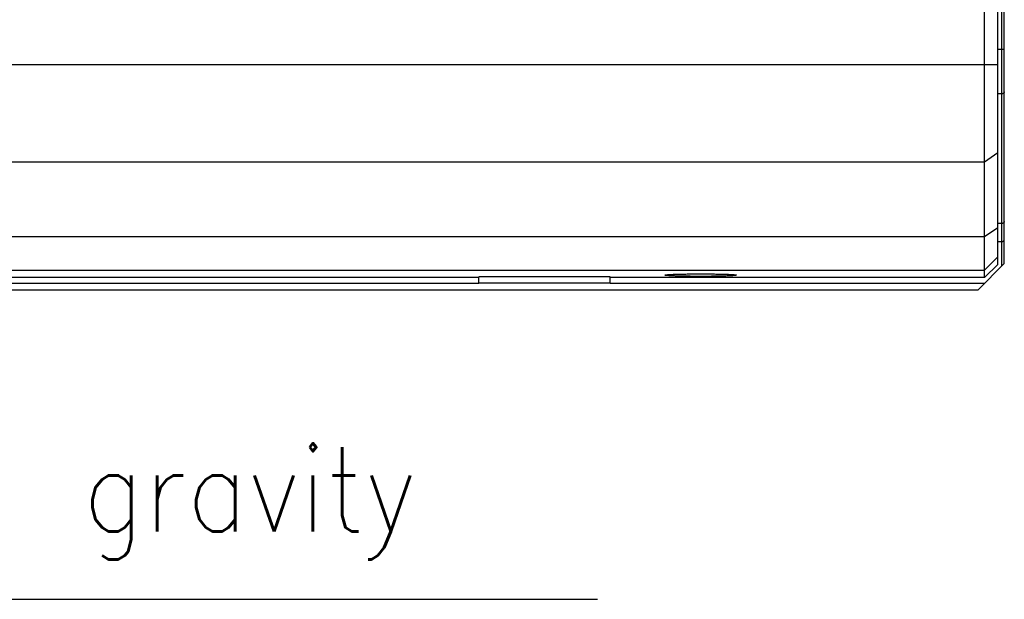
# Model space of a CAD drawing. Header units: inches. Extents: x -388 to 394, y -298 to 253.
# Tile 10 of 31: x 113 to 188, y -84 to -40. Entities that reach past the tile are written whole.
import ezdxf

# ---------------------------------------------------------------- set-up
doc = ezdxf.new("R2010")
doc.units = ezdxf.units.IN
doc.layers.add('1', color=7, linetype='Continuous')
doc.styles.add('CONVERTER_11', font='txt.shx', dxfattribs={"width": 0.9})

msp = doc.modelspace()

# ---------------------------------------------------------------- linework, layer by layer
at = {"color": 7, "linetype": 'Continuous'}
for p, q in [((186.2188, -59.531), (186.2188, 57.286)), ((187.2188, -58.5303), (187.2188, 56.2854)), ((187.5188, -58.65), (187.5188, 54.2066)), ((187.7188, -58.45), (187.7188, 54.0066)), ((187.7188, -42.1824), (187.2188, -42.1824)), ((42.9937, -43.3008), (187.2188, -43.3008)), ((187.5188, -45.5411), (187.2188, -45.5411)), ((186.2188, -50.7254), (187.2188, -50.0183)), ((44.8258, -50.7254), (186.2188, -50.7254)), ((187.5188, -55.4088), (187.2188, -55.4088)), ((186.2188, -56.4123), (187.2188, -55.7051)), ((44.6272, -56.4123), (186.2188, -56.4123)), ((187.5188, -56.8), (187.2188, -56.8)), ((186.2188, -58.9551), (187.2188, -57.9557)), ((44.4681, -58.9551), (186.2188, -58.9551)), ((185.7188, -60.45), (187.7188, -58.45)), ((187.2188, -58.5303), (186.2188, -59.531)), ((147.7188, -59.531), (64.7188, -59.531)), ((147.7188, -59.961), (147.7188, -59.4611)), ((157.7188, -59.4611), (147.7188, -59.4611)), ((157.7188, -59.961), (157.7188, -59.4611)), ((186.2188, -59.531), (157.7188, -59.531)), ((-71.6812, -60.45), (185.7188, -60.45)), ((64.7188, -59.95), (147.7188, -59.95)), ((157.7188, -59.961), (147.7188, -59.961)), ((157.7188, -59.95), (186.2188, -59.95))]:
    msp.add_line(p, q, dxfattribs=at)
msp.add_arc((187.5188, -56.6), 0.2, 270, 0, dxfattribs=at)
for points, knots in [([(187.7188, -45.3997), (187.7179, -45.4091), (187.7162, -45.4281), (187.704, -45.4554), (187.6852, -45.4799), (187.6596, -45.5014), (187.6294, -45.5186), (187.5947, -45.5314), (187.5575, -45.5396), (187.5317, -45.5406), (187.5188, -45.5411)], [0, 0, 0, 0, 0.02822408, 0.05669675, 0.088423, 0.12018704, 0.15618127, 0.19219169, 0.23097503, 0.26967894, 0.26967894, 0.26967894, 0.26967894]), ([(187.7188, -55.2673), (187.7179, -55.2768), (187.7162, -55.2957), (187.704, -55.323), (187.6852, -55.3475), (187.6596, -55.369), (187.6294, -55.3863), (187.5947, -55.3991), (187.5575, -55.4072), (187.5317, -55.4083), (187.5188, -55.4088)], [0, 0, 0, 0, 0.02822408, 0.05669675, 0.088423, 0.12018704, 0.15618127, 0.19219169, 0.23097503, 0.26967894, 0.26967894, 0.26967894, 0.26967894]), ([(167.3002, -59.326), (167.2777, -59.3214), (167.2371, -59.3131), (167.1633, -59.3096), (167.0782, -59.3028), (166.9656, -59.2938), (166.8402, -59.2867), (166.6937, -59.281), (166.5369, -59.2751), (166.3602, -59.2693), (166.1745, -59.2643), (165.9732, -59.26), (165.7651, -59.2562), (165.5453, -59.253), (165.3208, -59.2506), (165.0892, -59.2488), (164.8552, -59.2477), (164.6188, -59.2474), (164.3824, -59.2477), (164.1484, -59.2488), (163.9167, -59.2506), (163.6922, -59.253), (163.4724, -59.2562), (163.2643, -59.26), (163.063, -59.2643), (162.8773, -59.2693), (162.7006, -59.2751), (162.5438, -59.281), (162.3973, -59.2867), (162.2719, -59.2938), (162.1594, -59.3028), (162.0739, -59.3096), (162.0011, -59.313), (161.9478, -59.3239), (161.9162, -59.3303), (161.8888, -59.3426), (161.9162, -59.3548), (161.9478, -59.3612), (162.0011, -59.3721), (162.0739, -59.3755), (162.1594, -59.3823), (162.2719, -59.3913), (162.3973, -59.3984), (162.5438, -59.4041), (162.7006, -59.41), (162.8773, -59.4158), (163.063, -59.4208), (163.2643, -59.4252), (163.4724, -59.4289), (163.6922, -59.4321), (163.9167, -59.4346), (164.1484, -59.4363), (164.3824, -59.4374), (164.6188, -59.4378), (164.8552, -59.4374), (165.0892, -59.4363), (165.3208, -59.4346), (165.5453, -59.4321), (165.7651, -59.4289), (165.9732, -59.4252), (166.1745, -59.4208), (166.3602, -59.4158), (166.5369, -59.41), (166.6937, -59.4041), (166.8402, -59.3984), (166.9656, -59.3913), (167.0781, -59.3823), (167.1637, -59.3755), (167.2364, -59.3721), (167.2897, -59.3612), (167.3213, -59.3548), (167.3487, -59.3425), (167.3214, -59.3304), (167.3085, -59.3277), (167.3002, -59.326)], [0, 0, 0, 0, 0.0687708, 0.1240257, 0.2211025, 0.3251661, 0.4628807, 0.5977379, 0.7651267, 0.9335423, 1.1281587, 1.3224367, 1.5374841, 1.7526362, 1.9818806, 2.2110939, 2.4474913, 2.6838996, 2.9203078, 3.1567052, 3.3859185, 3.615163, 3.830315, 4.0453625, 4.2396404, 4.4342568, 4.6026725, 4.7700613, 4.9049184, 5.0426331, 5.1466967, 5.2437735, 5.2990284, 5.3677991, 5.3967627, 5.4128354, 5.428908, 5.4578716, 5.5266423, 5.5818972, 5.678974, 5.7830376, 5.9207523, 6.0556094, 6.2229982, 6.3914139, 6.5860303, 6.7803083, 6.9953557, 7.2105077, 7.4397522, 7.6689655, 7.9053629, 8.1417711, 8.3781794, 8.6145768, 8.8437901, 9.0730345, 9.2881866, 9.503234, 9.697512, 9.8921284, 10.060544, 10.2279328, 10.36279, 10.5005046, 10.6045683, 10.701645, 10.7569, 10.8256707, 10.8546343, 10.8707069, 10.8867795, 10.9157431, 10.9157431, 10.9157431, 10.9157431])]:
    msp.add_open_spline(points, degree=3, knots=knots, dxfattribs=at)
at = {"layer": '1', "color": 2, "linetype": 'Continuous'}
msp.add_line((64.7261, -84.0128), (156.7656, -84.0128), dxfattribs=at)

# ---------------------------------------------------------------- texts
at = {"layer": '1', "color": 4, "insert": (108.8666, -76.712), "char_height": 6.4, "attachment_point": 5, "line_spacing_factor": 0.720288, "style": 'CONVERTER_11'}
msp.add_mtext('Center of gravity', dxfattribs=at)

doc.saveas('drawing.dxf')
